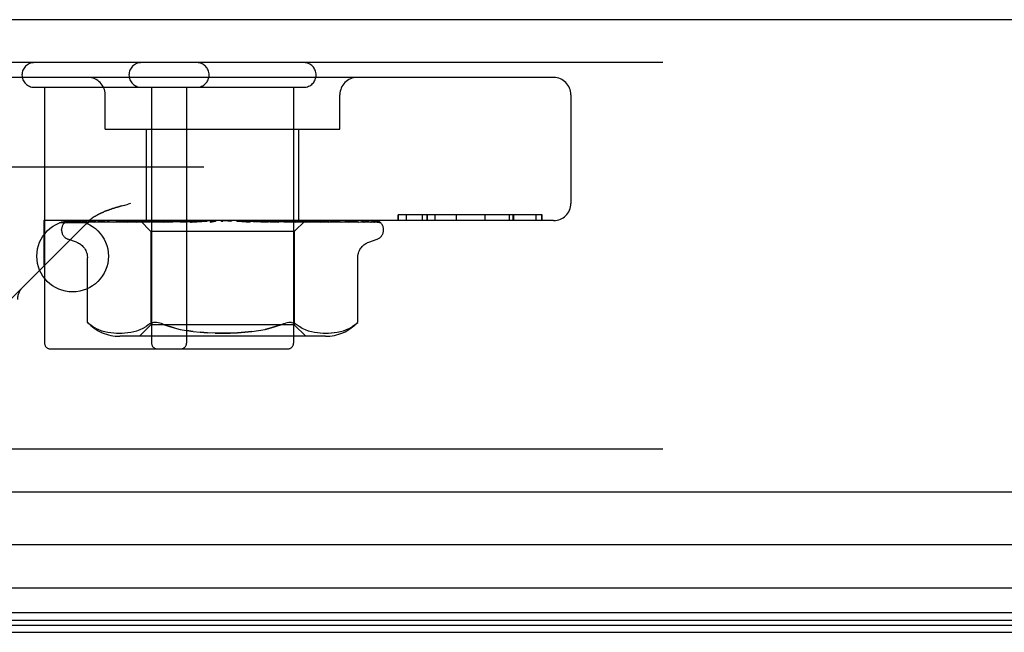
# Model space of a CAD drawing. Header units: inches. Extents: x 0 to 262, y 0 to 169.
# Tile 22 of 256: x 47.4 to 49.12, y 31.42 to 32.49. Entities that reach past the tile are written whole.
import ezdxf

# ---------------------------------------------------------------- set-up
doc = ezdxf.new("R2010")
doc.units = ezdxf.units.IN
doc.header["$LTSCALE"] = 14.384615
doc.header["$MEASUREMENT"] = 0
doc.linetypes.add('HIDDEN', pattern=[0.2, 0.1, -0.1])
doc.layers.get('0').update_dxf_attribs({"linetype": 'CONTINUOUS'})
doc.layers.add('DEFAULT_2', color=8, linetype='HIDDEN')
doc.layers.add('LEFTHAND_DOOR_ASSEMBLY', color=7, linetype='CONTINUOUS')

msp = doc.modelspace()

# ---------------------------------------------------------------- linework, layer by layer
at = {"color": 7, "linetype": 'Continuous'}
msp.add_line((46.5887, 31.4202), (115.0887, 31.4202), dxfattribs=at)
at = {"layer": 'DEFAULT_2', "color": 8, "linetype": 'HIDDEN'}
msp.add_line((79.3697, 32.2327), (46.4062, 32.2327), dxfattribs=at)
at = {"layer": 'LEFTHAND_DOOR_ASSEMBLY', "color": 3, "linetype": 'Continuous'}
for p, q in [((80.1719, 32.4902), (45.6294, 32.4902)), ((80.1719, 31.6652), (45.6294, 31.6652))]:
    msp.add_line(p, q, dxfattribs=at)
at = {"layer": 'LEFTHAND_DOOR_ASSEMBLY', "color": 8, "linetype": 'HIDDEN'}
for p, q in [((80.1719, 32.4152), (45.6294, 32.4152)), ((48.3349, 32.3892), (47.1779, 32.3892)), ((47.4274, 32.3722), (47.8984, 32.3722)), ((47.4454, 32.3722), (47.4454, 31.9252)), ((47.6324, 32.3722), (47.6324, 31.9252)), ((47.6934, 32.3722), (47.6934, 31.9252)), ((47.8804, 32.3722), (47.8804, 31.9252)), ((47.5514, 32.2992), (47.5514, 32.3592)), ((47.9614, 32.2992), (47.9614, 32.3592)), ((48.3649, 32.3592), (48.3649, 32.1692)), ((47.5514, 32.2992), (47.9614, 32.2992)), ((47.6234, 32.1392), (47.6234, 32.2992)), ((47.8894, 32.1392), (47.8894, 32.2992)), ((47.5799, 32.1649), (47.5875, 32.167)), ((47.5836, 32.1659), (47.5916, 32.1681)), ((47.5958, 32.1692), (47.5916, 32.1681)), ((47.3442, 31.96), (47.5227, 32.1385)), ((47.4439, 32.1392), (47.4439, 32.0597)), ((48.3349, 32.1392), (47.4439, 32.1392)), ((47.484, 32.1366), (47.6131, 32.1384)), ((47.4871, 32.1366), (47.6145, 32.1384)), ((47.4908, 32.1366), (47.6169, 32.1384)), ((47.4999, 32.1366), (47.6209, 32.1384)), ((47.5066, 32.1365), (47.5072, 32.1366)), ((47.5072, 32.1366), (47.6258, 32.1384)), ((47.522, 32.1366), (47.6323, 32.1384)), ((47.5382, 32.1373), (47.5324, 32.1366)), ((47.5324, 32.1366), (47.5326, 32.1366)), ((47.5326, 32.1366), (47.6394, 32.1384)), ((47.5538, 32.1392), (47.5484, 32.1386)), ((47.5525, 32.1366), (47.6482, 32.1384)), ((47.5529, 32.1366), (47.5525, 32.1366)), ((47.5661, 32.1366), (47.6573, 32.1384)), ((47.5662, 32.1366), (47.5661, 32.1366)), ((47.5731, 32.1373), (47.5662, 32.1366)), ((47.581, 32.1382), (47.5731, 32.1373)), ((47.5905, 32.1366), (47.668, 32.1384)), ((47.6065, 32.1366), (47.6787, 32.1384)), ((47.6068, 32.1366), (47.6065, 32.1366)), ((47.6234, 32.1382), (47.6068, 32.1366)), ((47.6122, 32.1392), (47.6312, 32.1202)), ((47.6122, 32.1392), (47.6131, 32.1384)), ((47.6145, 32.1384), (47.6144, 32.1384)), ((47.6169, 32.1384), (47.617, 32.1384)), ((47.6174, 32.1392), (47.6207, 32.1384)), ((47.6209, 32.1384), (47.6207, 32.1384)), ((47.6343, 32.1392), (47.6234, 32.1382)), ((47.6258, 32.1384), (47.626, 32.1384)), ((47.6293, 32.1392), (47.626, 32.1384)), ((47.6272, 32.1392), (47.632, 32.1384)), ((47.6323, 32.1384), (47.632, 32.1384)), ((47.6345, 32.1366), (47.6911, 32.1384)), ((47.6394, 32.1384), (47.6397, 32.1384)), ((47.6445, 32.1392), (47.6397, 32.1384)), ((47.6416, 32.1392), (47.6478, 32.1384)), ((47.6482, 32.1384), (47.6478, 32.1384)), ((47.6524, 32.1366), (47.703, 32.1384)), ((47.6527, 32.1366), (47.6524, 32.1366)), ((47.6819, 32.1392), (47.6527, 32.1366)), ((47.6573, 32.1384), (47.6576, 32.1384)), ((47.6637, 32.1392), (47.6576, 32.1384)), ((47.6602, 32.1392), (47.6675, 32.1384)), ((47.668, 32.1384), (47.6675, 32.1384)), ((47.6787, 32.1384), (47.6791, 32.1384)), ((47.6863, 32.1392), (47.6791, 32.1384)), ((47.6823, 32.1392), (47.6904, 32.1384)), ((47.683, 32.1366), (47.7166, 32.1384)), ((47.6911, 32.1384), (47.6904, 32.1384)), ((47.7022, 32.1366), (47.7294, 32.1384)), ((47.7022, 32.1366), (47.7023, 32.1366)), ((47.7023, 32.1366), (47.7322, 32.1392)), ((47.703, 32.1384), (47.7033, 32.1384)), ((47.7114, 32.1392), (47.7033, 32.1384)), ((47.7071, 32.1392), (47.7157, 32.1384)), ((47.7166, 32.1384), (47.7157, 32.1384)), ((47.7294, 32.1384), (47.7295, 32.1384)), ((47.7382, 32.1392), (47.7295, 32.1384)), ((47.7336, 32.1392), (47.7425, 32.1384)), ((47.7656, 32.1392), (47.7567, 32.1384)), ((47.761, 32.1392), (47.7698, 32.1384)), ((47.7828, 32.1384), (47.8044, 32.1366)), ((47.7828, 32.1384), (47.7838, 32.1384)), ((47.7926, 32.1392), (47.7838, 32.1384)), ((47.7882, 32.1392), (47.7966, 32.1384)), ((47.7968, 32.1384), (47.7966, 32.1384)), ((47.7968, 32.1384), (47.836, 32.1366)), ((47.8357, 32.1366), (47.806, 32.1392)), ((47.8093, 32.1384), (47.8546, 32.1366)), ((47.8093, 32.1384), (47.81, 32.1384)), ((47.8184, 32.1392), (47.81, 32.1384)), ((47.8142, 32.1392), (47.8219, 32.1384)), ((47.8223, 32.1384), (47.8219, 32.1384)), ((47.8223, 32.1384), (47.884, 32.1366)), ((47.8336, 32.1384), (47.901, 32.1366)), ((47.8336, 32.1384), (47.8342, 32.1384)), ((47.8419, 32.1392), (47.8342, 32.1384)), ((47.836, 32.1366), (47.8357, 32.1366)), ((47.8382, 32.1392), (47.8449, 32.1384)), ((47.8452, 32.1384), (47.8449, 32.1384)), ((47.8452, 32.1384), (47.9273, 32.1366)), ((47.8837, 32.1366), (47.8552, 32.1392)), ((47.8552, 32.1384), (47.9422, 32.1366)), ((47.8552, 32.1384), (47.8556, 32.1384)), ((47.8624, 32.1392), (47.8556, 32.1384)), ((47.8592, 32.1392), (47.8647, 32.1384)), ((47.865, 32.1384), (47.8647, 32.1384)), ((47.865, 32.1384), (47.9644, 32.1366)), ((47.8731, 32.1384), (47.9766, 32.1366)), ((47.8731, 32.1384), (47.8735, 32.1384)), ((47.879, 32.1392), (47.8735, 32.1384)), ((47.8765, 32.1392), (47.8805, 32.1384)), ((47.8807, 32.1384), (47.8805, 32.1384)), ((47.8808, 32.1384), (47.8807, 32.1384)), ((47.8808, 32.1384), (47.994, 32.1366)), ((47.9005, 32.139), (47.8817, 32.1202)), ((47.884, 32.1366), (47.8837, 32.1366)), ((47.8868, 32.1384), (48.003, 32.1366)), ((47.8868, 32.1384), (47.887, 32.1384)), ((47.8912, 32.1392), (47.887, 32.1384)), ((47.8895, 32.1392), (47.8919, 32.1384)), ((47.8921, 32.1384), (47.8919, 32.1384)), ((47.8921, 32.1384), (48.015, 32.1366)), ((47.8958, 32.1384), (48.0206, 32.1366)), ((47.8958, 32.1384), (47.8959, 32.1384)), ((47.8985, 32.1392), (47.8959, 32.1384)), ((47.8985, 32.1384), (47.8984, 32.1384)), ((47.8985, 32.1384), (48.0267, 32.1366)), ((47.8997, 32.1384), (47.8998, 32.1384)), ((47.8997, 32.1384), (48.0285, 32.1366)), ((47.9005, 32.139), (47.8998, 32.1384)), ((47.9006, 32.1392), (47.9005, 32.139)), ((47.9113, 32.1382), (47.9008, 32.1392)), ((47.9273, 32.1366), (47.9271, 32.1366)), ((47.947, 32.1386), (47.9412, 32.1392)), ((47.9544, 32.1378), (47.947, 32.1386)), ((47.9766, 32.1366), (47.9767, 32.1366)), ((47.994, 32.1366), (47.9944, 32.1365)), ((48.003, 32.1366), (48.0037, 32.1365)), ((48.015, 32.1366), (48.0159, 32.1365)), ((48.0633, 32.1492), (48.0633, 32.1392)), ((48.315, 32.1492), (48.0633, 32.1492)), ((48.0634, 32.1392), (48.0634, 32.1492)), ((48.0779, 32.1392), (48.0779, 32.1492)), ((48.1055, 32.1392), (48.1055, 32.1492)), ((48.1135, 32.1492), (48.1135, 32.1392)), ((48.114, 32.1492), (48.114, 32.1392)), ((48.1277, 32.1392), (48.1277, 32.1492)), ((48.1652, 32.1392), (48.1652, 32.1492)), ((48.1653, 32.1392), (48.1653, 32.1492)), ((48.2151, 32.1392), (48.2151, 32.1492)), ((48.2155, 32.1392), (48.2155, 32.1492)), ((48.258, 32.1392), (48.258, 32.1492)), ((48.2641, 32.1392), (48.2641, 32.1492)), ((48.2654, 32.1392), (48.2654, 32.1492)), ((48.3041, 32.1392), (48.3041, 32.1492)), ((48.3142, 32.1392), (48.3142, 32.1492)), ((48.315, 32.1392), (48.315, 32.1492)), ((47.4752, 32.1227), (47.4752, 32.1235)), ((47.4794, 32.1344), (47.4795, 32.1345)), ((47.6312, 32.1202), (47.6312, 31.9572)), ((47.8817, 32.1202), (47.6312, 32.1202)), ((47.8817, 32.1202), (47.8817, 31.9572)), ((48.0288, 32.1361), (48.0289, 32.1361)), ((48.0377, 32.1227), (48.0377, 32.1235)), ((47.5012, 32.1016), (47.4861, 32.1071)), ((48.0117, 32.1016), (48.0267, 32.1071)), ((47.5204, 31.9616), (47.5204, 32.0741)), ((47.9925, 31.9616), (47.9925, 32.0741)), ((47.5204, 31.9616), (47.5209, 31.961)), ((47.5214, 31.9606), (47.5207, 31.9612)), ((47.5343, 31.9514), (47.5397, 31.9489)), ((47.5397, 31.9489), (47.5452, 31.9469)), ((47.6068, 31.9469), (47.6123, 31.949)), ((47.6312, 31.9572), (47.6112, 31.9372)), ((47.6123, 31.9489), (47.6177, 31.9515)), ((47.6177, 31.9514), (47.6228, 31.9545)), ((47.6277, 31.9581), (47.6228, 31.9545)), ((47.8817, 31.9572), (47.6312, 31.9572)), ((47.6716, 31.9518), (47.6619, 31.9548)), ((47.8769, 31.9614), (47.8791, 31.961)), ((47.8817, 31.9572), (47.9017, 31.9372)), ((47.8951, 31.9515), (47.9005, 31.9489)), ((47.9005, 31.949), (47.906, 31.9469)), ((47.9677, 31.9469), (47.9732, 31.9489)), ((47.9731, 31.9489), (47.9785, 31.9514)), ((47.9886, 31.9581), (47.9836, 31.9545)), ((47.9898, 31.9592), (47.9886, 31.9581)), ((47.9915, 31.9607), (47.9908, 31.96)), ((47.9925, 31.9616), (47.9924, 31.9615)), ((47.5451, 31.947), (47.5506, 31.9454)), ((47.5505, 31.9455), (47.556, 31.9443)), ((47.5559, 31.9444), (47.5613, 31.9436)), ((47.5611, 31.9436), (47.5664, 31.9431)), ((47.5663, 31.9431), (47.5713, 31.9428)), ((47.5712, 31.9428), (47.5762, 31.9427)), ((47.5761, 31.9427), (47.581, 31.9428)), ((47.936, 31.9372), (47.5768, 31.9372)), ((47.5809, 31.9428), (47.5858, 31.9431)), ((47.5857, 31.9431), (47.5908, 31.9436)), ((47.5907, 31.9436), (47.5959, 31.9443)), ((47.5959, 31.9443), (47.6013, 31.9454)), ((47.6013, 31.9454), (47.6068, 31.9469)), ((47.7052, 31.9455), (47.6934, 31.9472)), ((47.906, 31.9469), (47.9115, 31.9454)), ((47.9115, 31.9454), (47.917, 31.9443)), ((47.9169, 31.9443), (47.9221, 31.9436)), ((47.9221, 31.9436), (47.9271, 31.9431)), ((47.927, 31.9431), (47.9319, 31.9428)), ((47.9319, 31.9428), (47.9367, 31.9427)), ((47.9366, 31.9427), (47.9416, 31.9428)), ((47.9415, 31.9428), (47.9466, 31.9431)), ((47.9464, 31.9431), (47.9517, 31.9436)), ((47.9516, 31.9436), (47.9569, 31.9444)), ((47.9568, 31.9443), (47.9623, 31.9455)), ((47.9622, 31.9454), (47.9677, 31.947)), ((47.4554, 31.9152), (47.8704, 31.9152)), ((80.1719, 31.7402), (45.6294, 31.7402))]:
    msp.add_line(p, q, dxfattribs=at)
at = {"layer": 'LEFTHAND_DOOR_ASSEMBLY', "color": 7, "linetype": 'Continuous'}
for p, q in [((47.5176, 32.1352), (47.4713, 32.1352)), ((62.9007, 31.5731), (45.6074, 31.5731)), ((45.579, 31.4979), (62.9007, 31.4979)), ((62.9007, 31.4545), (45.588, 31.4545)), ((62.9007, 31.4409), (45.5948, 31.4409)), ((62.9007, 31.4321), (45.5971, 31.4321))]:
    msp.add_line(p, q, dxfattribs=at)
at = {"layer": 'LEFTHAND_DOOR_ASSEMBLY', "color": 8, "linetype": 'HIDDEN'}
for points in [[(47.5799, 32.1649), (47.5764, 32.1639), (47.573, 32.1629), (47.5699, 32.162), (47.567, 32.1611), (47.5643, 32.1602), (47.5617, 32.1594), (47.5593, 32.1586), (47.5571, 32.1578), (47.555, 32.1571), (47.5531, 32.1563), (47.5513, 32.1556), (47.5496, 32.155), (47.5481, 32.1543), (47.5466, 32.1537), (47.5452, 32.1531), (47.5439, 32.1525), (47.5426, 32.1519), (47.5414, 32.1513), (47.5402, 32.1507), (47.5391, 32.1501), (47.5381, 32.1496), (47.537, 32.149), (47.536, 32.1485), (47.5351, 32.1479), (47.5342, 32.1473)], [(47.5439, 32.1525), (47.5452, 32.1531), (47.5466, 32.1537), (47.5481, 32.1543), (47.5496, 32.155), (47.5513, 32.1556), (47.5531, 32.1563), (47.555, 32.1571), (47.5571, 32.1578), (47.5593, 32.1586), (47.5617, 32.1594), (47.5643, 32.1602), (47.567, 32.1611), (47.5699, 32.162), (47.573, 32.1629), (47.5764, 32.1639), (47.5799, 32.1649)], [(47.4862, 32.1392), (47.4849, 32.1387), (47.4837, 32.1381), (47.4827, 32.1375), (47.4818, 32.1368), (47.4811, 32.1362), (47.4804, 32.1357), (47.48, 32.1352), (47.4796, 32.1348), (47.4794, 32.1346), (47.4794, 32.1344), (47.4794, 32.1344)], [(47.4896, 32.1392), (47.4879, 32.1388), (47.4864, 32.1383), (47.485, 32.1378), (47.4837, 32.1373), (47.4825, 32.1366), (47.4812, 32.1359), (47.4804, 32.1354)], [(47.4804, 32.1353), (47.4805, 32.1354), (47.4808, 32.1356), (47.4812, 32.1358), (47.4816, 32.136), (47.4821, 32.1362), (47.4826, 32.1364), (47.4832, 32.1365), (47.4838, 32.1366), (47.484, 32.1366)], [(47.4853, 32.1365), (47.4848, 32.1361), (47.4846, 32.136), (47.4846, 32.136), (47.4847, 32.136), (47.4849, 32.1361), (47.4852, 32.1362), (47.4856, 32.1364), (47.4861, 32.1365), (47.4867, 32.1365), (47.4871, 32.1366)], [(47.4907, 32.1392), (47.4903, 32.1391), (47.4896, 32.1388), (47.4889, 32.1385), (47.4883, 32.1382), (47.4877, 32.1379), (47.4872, 32.1376), (47.4866, 32.1373), (47.4862, 32.137), (47.4857, 32.1367), (47.4853, 32.1365)], [(47.5022, 32.1392), (47.5005, 32.1389), (47.4984, 32.1385), (47.4963, 32.1381), (47.4944, 32.1376), (47.4925, 32.1372), (47.4907, 32.1367), (47.4894, 32.1364)], [(47.4894, 32.1364), (47.4897, 32.1364), (47.4902, 32.1365), (47.4908, 32.1366)], [(47.4988, 32.1364), (47.4987, 32.1364), (47.4987, 32.1364), (47.4989, 32.1364), (47.4992, 32.1365), (47.4996, 32.1366), (47.4999, 32.1366)], [(47.5003, 32.1372), (47.4994, 32.1367), (47.4991, 32.1366), (47.4989, 32.1364), (47.4988, 32.1364)], [(47.5047, 32.1392), (47.5041, 32.139), (47.5034, 32.1387), (47.5027, 32.1384), (47.5021, 32.1381), (47.5014, 32.1378), (47.5009, 32.1375), (47.5003, 32.1372)], [(47.5238, 32.1392), (47.522, 32.139), (47.5192, 32.1386), (47.5164, 32.1382), (47.5137, 32.1377), (47.5111, 32.1373), (47.5084, 32.1368), (47.5066, 32.1365)], [(47.5219, 32.1366), (47.5218, 32.1366), (47.5216, 32.1365), (47.5216, 32.1365), (47.5218, 32.1366), (47.522, 32.1366)], [(47.5243, 32.1377), (47.523, 32.1371), (47.5225, 32.1369), (47.5221, 32.1367), (47.5219, 32.1366)], [(47.5227, 32.1385), (47.5233, 32.1391), (47.524, 32.1398), (47.5247, 32.1404), (47.5254, 32.141), (47.5261, 32.1416), (47.5268, 32.1422), (47.5276, 32.1428), (47.5283, 32.1434), (47.5291, 32.144), (47.5299, 32.1445), (47.5307, 32.1451), (47.5315, 32.1457), (47.5324, 32.1462), (47.5333, 32.1468), (47.5342, 32.1473)], [(47.5333, 32.1468), (47.5324, 32.1462), (47.5315, 32.1457), (47.5307, 32.1451), (47.5299, 32.1445), (47.5291, 32.144), (47.5283, 32.1434), (47.5276, 32.1428), (47.5268, 32.1422), (47.5261, 32.1416), (47.5254, 32.141), (47.5247, 32.1404), (47.524, 32.1398)], [(47.5278, 32.1392), (47.5276, 32.1391), (47.5267, 32.1388), (47.5258, 32.1384), (47.525, 32.1381), (47.5243, 32.1377)], [(47.536, 32.1485), (47.537, 32.149), (47.5381, 32.1496), (47.5391, 32.1501), (47.5402, 32.1507), (47.5414, 32.1513), (47.5426, 32.1519)], [(47.5484, 32.1386), (47.545, 32.1382), (47.5382, 32.1373)], [(47.5553, 32.1376), (47.5547, 32.1373), (47.5541, 32.1371), (47.5535, 32.1368), (47.5531, 32.1367), (47.5529, 32.1366)], [(47.5591, 32.1392), (47.5585, 32.139), (47.5576, 32.1386), (47.5568, 32.1383), (47.5553, 32.1376)], [(47.5911, 32.1392), (47.5888, 32.139), (47.581, 32.1382)], [(47.5954, 32.1384), (47.594, 32.1377), (47.5933, 32.1374), (47.5927, 32.1372), (47.5921, 32.1369), (47.5915, 32.1368), (47.5911, 32.1366), (47.5907, 32.1366), (47.5905, 32.1366)], [(47.5974, 32.1392), (47.597, 32.139), (47.5962, 32.1387), (47.5954, 32.1384)], [(47.6126, 32.1392), (47.613, 32.139), (47.6134, 32.1388), (47.6139, 32.1386), (47.6144, 32.1384)], [(47.6131, 32.1392), (47.613, 32.139), (47.613, 32.1388), (47.613, 32.1386), (47.6131, 32.1384)], [(47.6141, 32.1392), (47.6143, 32.1389), (47.6144, 32.1387), (47.6145, 32.1386), (47.6145, 32.1385), (47.6145, 32.1384), (47.6145, 32.1384)], [(47.6155, 32.1392), (47.6159, 32.1389), (47.6162, 32.1387), (47.6165, 32.1386), (47.6167, 32.1385), (47.6169, 32.1384), (47.6169, 32.1384)], [(47.6187, 32.1392), (47.6182, 32.139), (47.6178, 32.1388), (47.6174, 32.1386), (47.617, 32.1384)], [(47.6212, 32.1392), (47.6213, 32.1389), (47.6213, 32.1387), (47.6212, 32.1386), (47.6211, 32.1385), (47.6209, 32.1384)], [(47.6238, 32.1392), (47.6243, 32.1389), (47.6248, 32.1387), (47.6251, 32.1386), (47.6255, 32.1385), (47.6258, 32.1384), (47.6258, 32.1384)], [(47.6332, 32.1392), (47.6331, 32.1389), (47.633, 32.1387), (47.6329, 32.1386), (47.6326, 32.1385), (47.6323, 32.1384)], [(47.6414, 32.1392), (47.6406, 32.1388), (47.6398, 32.1385), (47.6391, 32.1382), (47.6384, 32.1378), (47.6377, 32.1375), (47.637, 32.1372), (47.6363, 32.1369), (47.6356, 32.1367), (47.6351, 32.1366), (47.6346, 32.1366), (47.6345, 32.1366)], [(47.637, 32.1392), (47.6375, 32.1389), (47.6381, 32.1387), (47.6385, 32.1386), (47.639, 32.1385), (47.6394, 32.1384), (47.6394, 32.1384)], [(47.6496, 32.1392), (47.6494, 32.1389), (47.6492, 32.1387), (47.6489, 32.1386), (47.6486, 32.1385), (47.6482, 32.1384)], [(47.6545, 32.1392), (47.6551, 32.1389), (47.6556, 32.1387), (47.6562, 32.1386), (47.6567, 32.1385), (47.6572, 32.1384), (47.6573, 32.1384)], [(47.6699, 32.1392), (47.6696, 32.1389), (47.6693, 32.1387), (47.6689, 32.1386), (47.6685, 32.1385), (47.668, 32.1384)], [(47.6756, 32.1392), (47.6763, 32.1389), (47.6769, 32.1387), (47.6775, 32.1386), (47.678, 32.1385), (47.6786, 32.1384), (47.6787, 32.1384)], [(47.6874, 32.1381), (47.6868, 32.1378), (47.6862, 32.1375), (47.6855, 32.1372), (47.6849, 32.137), (47.6842, 32.1368), (47.6835, 32.1366), (47.683, 32.1366)], [(47.6893, 32.1392), (47.6891, 32.1391), (47.6885, 32.1388), (47.6874, 32.1381)], [(47.6933, 32.1392), (47.6929, 32.1389), (47.6925, 32.1387), (47.692, 32.1386), (47.6915, 32.1385), (47.6911, 32.1384)], [(47.6992, 32.1384), (47.699, 32.1384), (47.6988, 32.1383), (47.6988, 32.1382), (47.6987, 32.1381), (47.6988, 32.1379), (47.6989, 32.1377), (47.6991, 32.1375), (47.6993, 32.1372), (47.6997, 32.137), (47.7001, 32.1368), (47.7006, 32.1367), (47.7011, 32.1366), (47.7017, 32.1366), (47.7022, 32.1366)], [(47.6997, 32.1392), (47.7003, 32.1389), (47.701, 32.1387), (47.7016, 32.1386), (47.7022, 32.1385), (47.7028, 32.1384), (47.703, 32.1384)], [(47.719, 32.1392), (47.7185, 32.1389), (47.718, 32.1387), (47.7175, 32.1386), (47.7169, 32.1385), (47.7166, 32.1384)], [(47.7258, 32.1392), (47.7264, 32.1389), (47.7271, 32.1387), (47.7277, 32.1386), (47.7283, 32.1385), (47.7289, 32.1384), (47.7294, 32.1384)], [(47.7384, 32.1384), (47.7382, 32.1383), (47.7379, 32.1381), (47.7376, 32.1379), (47.7373, 32.1377), (47.7369, 32.1374), (47.7365, 32.1372), (47.7359, 32.137), (47.7353, 32.1368), (47.7348, 32.1367)], [(47.7349, 32.1367), (47.7364, 32.137), (47.7381, 32.1374), (47.7397, 32.1377), (47.7412, 32.138), (47.7428, 32.1383), (47.7441, 32.1385)], [(47.7395, 32.1392), (47.7393, 32.1391), (47.739, 32.1389), (47.7388, 32.1387), (47.7384, 32.1384)], [(47.7441, 32.1385), (47.7437, 32.1385), (47.7431, 32.1384), (47.7425, 32.1384)], [(47.746, 32.1392), (47.7455, 32.1389), (47.7449, 32.1387), (47.7443, 32.1386), (47.7441, 32.1385)], [(47.7531, 32.1392), (47.7536, 32.1389), (47.7542, 32.1387), (47.7548, 32.1386), (47.7555, 32.1385), (47.7561, 32.1384), (47.7567, 32.1384)], [(47.7734, 32.1392), (47.7729, 32.1389), (47.7723, 32.1387), (47.7716, 32.1386), (47.771, 32.1385), (47.7704, 32.1384), (47.7698, 32.1384)], [(47.7804, 32.1392), (47.7809, 32.1389), (47.7815, 32.1387), (47.782, 32.1386), (47.7826, 32.1385), (47.7828, 32.1384)], [(47.8002, 32.1392), (47.7996, 32.1389), (47.799, 32.1387), (47.7984, 32.1386), (47.7978, 32.1385), (47.7972, 32.1384), (47.7968, 32.1384)], [(47.7993, 32.1388), (47.7989, 32.1391), (47.7986, 32.1392)], [(47.8044, 32.1366), (47.8037, 32.1367), (47.803, 32.1368), (47.8024, 32.1371), (47.8017, 32.1373), (47.8012, 32.1376), (47.8007, 32.1379), (47.8002, 32.1382), (47.7993, 32.1388)], [(47.8069, 32.1392), (47.8073, 32.1389), (47.8078, 32.1387), (47.8083, 32.1386), (47.8089, 32.1385), (47.8093, 32.1384)], [(47.8255, 32.1392), (47.8248, 32.1389), (47.8242, 32.1387), (47.8236, 32.1386), (47.823, 32.1385), (47.8225, 32.1384), (47.8223, 32.1384)], [(47.8316, 32.1392), (47.8319, 32.1389), (47.8323, 32.1387), (47.8327, 32.1386), (47.8332, 32.1385), (47.8336, 32.1384)], [(47.8482, 32.1392), (47.8476, 32.1389), (47.847, 32.1387), (47.8464, 32.1386), (47.8459, 32.1385), (47.8454, 32.1384), (47.8452, 32.1384)], [(47.8546, 32.1366), (47.8545, 32.1366), (47.8539, 32.1366), (47.8533, 32.1368), (47.8526, 32.137), (47.8519, 32.1373), (47.8512, 32.1376), (47.8505, 32.1379), (47.8499, 32.1382), (47.8492, 32.1385), (47.8486, 32.1389), (47.848, 32.1392), (47.8479, 32.1392)], [(47.8535, 32.1392), (47.8537, 32.1389), (47.854, 32.1387), (47.8544, 32.1386), (47.8547, 32.1385), (47.8552, 32.1384)], [(47.8676, 32.1392), (47.867, 32.1389), (47.8665, 32.1387), (47.866, 32.1386), (47.8655, 32.1385), (47.8651, 32.1384), (47.865, 32.1384)], [(47.872, 32.1392), (47.8721, 32.1389), (47.8722, 32.1387), (47.8725, 32.1386), (47.8727, 32.1385), (47.8731, 32.1384)], [(47.883, 32.1392), (47.8825, 32.139), (47.8821, 32.1387), (47.8817, 32.1386), (47.8813, 32.1385), (47.881, 32.1384), (47.8808, 32.1384)], [(47.8862, 32.1392), (47.8862, 32.1389), (47.8863, 32.1387), (47.8864, 32.1386), (47.8865, 32.1385), (47.8868, 32.1384)], [(47.8938, 32.1392), (47.8934, 32.1389), (47.893, 32.1387), (47.8926, 32.1386), (47.8923, 32.1385), (47.8921, 32.1384), (47.8921, 32.1384)], [(47.901, 32.1366), (47.9007, 32.1366), (47.9002, 32.1367), (47.8996, 32.1368), (47.8989, 32.1371), (47.8982, 32.1374), (47.8974, 32.1377), (47.8966, 32.1381), (47.8958, 32.1384), (47.895, 32.1388), (47.8942, 32.1391), (47.8941, 32.1392)], [(47.8958, 32.1392), (47.8957, 32.1389), (47.8956, 32.1387), (47.8956, 32.1386), (47.8956, 32.1385), (47.8958, 32.1384)], [(47.8976, 32.1392), (47.8979, 32.139), (47.8981, 32.1388), (47.8983, 32.1386), (47.8984, 32.1384)], [(47.8996, 32.1392), (47.8993, 32.1389), (47.899, 32.1387), (47.8988, 32.1386), (47.8986, 32.1385), (47.8985, 32.1384), (47.8985, 32.1384)], [(47.9003, 32.1392), (47.9001, 32.1389), (47.8999, 32.1387), (47.8998, 32.1386), (47.8997, 32.1385), (47.8997, 32.1384), (47.8997, 32.1384)], [(47.9271, 32.1366), (47.924, 32.1369), (47.9113, 32.1382)], [(47.9375, 32.1384), (47.9367, 32.1387), (47.9359, 32.139), (47.9354, 32.1392)], [(47.9422, 32.1366), (47.942, 32.1366), (47.9417, 32.1366), (47.9413, 32.1367), (47.9408, 32.1369), (47.9403, 32.1371), (47.9396, 32.1374), (47.9389, 32.1377), (47.9375, 32.1384)], [(47.9644, 32.1366), (47.9618, 32.1369), (47.9544, 32.1378)], [(47.9731, 32.1381), (47.9723, 32.1384), (47.9715, 32.1388), (47.9706, 32.1391), (47.9703, 32.1392)], [(47.9767, 32.1366), (47.9767, 32.1366), (47.9767, 32.1366), (47.9766, 32.1366), (47.9764, 32.1366), (47.976, 32.1368), (47.9756, 32.137), (47.975, 32.1372), (47.9744, 32.1375), (47.9731, 32.1381)], [(47.9944, 32.1365), (47.9922, 32.1369), (47.9892, 32.1373), (47.9862, 32.1378), (47.9831, 32.1382), (47.9801, 32.1386), (47.977, 32.139), (47.975, 32.1392)], [(48.0027, 32.1369), (48.0016, 32.1375), (48.001, 32.1378), (48.0003, 32.1381), (47.9996, 32.1384), (47.9988, 32.1388), (47.998, 32.1391), (47.9976, 32.1392)], [(48.0159, 32.1365), (48.0144, 32.1368), (48.0122, 32.1373), (48.0099, 32.1377), (48.0075, 32.1381), (48.0051, 32.1385), (48.0027, 32.1389), (48.0009, 32.1392)], [(48.0037, 32.1365), (48.0037, 32.1365), (48.0037, 32.1365), (48.0035, 32.1366), (48.0032, 32.1367), (48.0027, 32.1369)], [(48.0211, 32.1369), (48.0206, 32.1372), (48.0202, 32.1374), (48.0197, 32.1377), (48.0192, 32.138), (48.0186, 32.1382), (48.018, 32.1385), (48.0174, 32.1388), (48.0168, 32.139), (48.0163, 32.1392)], [(48.0288, 32.1361), (48.0279, 32.1365), (48.0265, 32.137), (48.025, 32.1375), (48.0235, 32.1379), (48.0218, 32.1384), (48.0202, 32.1388), (48.0184, 32.1392), (48.0181, 32.1392)], [(48.0206, 32.1366), (48.021, 32.1365), (48.0215, 32.1365), (48.0219, 32.1364), (48.0221, 32.1363), (48.0223, 32.1362), (48.0223, 32.1362)], [(48.0223, 32.1362), (48.0223, 32.1362), (48.0222, 32.1363), (48.022, 32.1364), (48.0218, 32.1365), (48.0211, 32.1369)], [(48.0316, 32.1358), (48.0313, 32.136), (48.031, 32.1362), (48.0306, 32.1365), (48.0302, 32.1368), (48.0298, 32.1371), (48.0293, 32.1374), (48.0288, 32.1377), (48.0283, 32.138), (48.0277, 32.1383), (48.0271, 32.1386), (48.0264, 32.1389), (48.0257, 32.1392), (48.0256, 32.1392)], [(48.0314, 32.1366), (48.0301, 32.1375), (48.0289, 32.1381), (48.0277, 32.1386), (48.0264, 32.1391), (48.0261, 32.1392)], [(48.0267, 32.1366), (48.0273, 32.1365), (48.0279, 32.1364), (48.0284, 32.1363), (48.0288, 32.1361)], [(48.0285, 32.1366), (48.0288, 32.1366), (48.0293, 32.1365), (48.0297, 32.1364), (48.0302, 32.1363), (48.0306, 32.1362), (48.0309, 32.136), (48.0313, 32.1359), (48.0316, 32.1357), (48.0318, 32.1356), (48.0319, 32.1355)], [(48.0319, 32.1355), (48.0319, 32.1355), (48.032, 32.1354), (48.0319, 32.1355), (48.0316, 32.1358)], [(47.5012, 32.1016), (47.503, 32.1009), (47.5046, 32.1001), (47.5063, 32.0991), (47.5079, 32.0981), (47.5095, 32.0969), (47.511, 32.0956), (47.5124, 32.0942), (47.5138, 32.0926), (47.5151, 32.0909), (47.5163, 32.089), (47.5174, 32.0871), (47.5183, 32.0849), (47.5191, 32.0827), (47.5197, 32.0804), (47.5201, 32.0779), (47.5203, 32.0754), (47.5204, 32.0742)], [(47.9925, 32.0742), (47.9925, 32.0754), (47.9927, 32.0779), (47.9931, 32.0804), (47.9937, 32.0827), (47.9945, 32.0849), (47.9955, 32.0871), (47.9965, 32.089), (47.9977, 32.0909), (47.999, 32.0926), (48.0004, 32.0942), (48.0019, 32.0956), (48.0034, 32.0969), (48.0049, 32.0981), (48.0066, 32.0991), (48.0082, 32.1001), (48.0099, 32.1009), (48.0117, 32.1016)], [(47.5205, 31.9614), (47.5204, 31.9615), (47.5204, 31.9616)], [(47.5214, 31.9606), (47.522, 31.9601), (47.5226, 31.9595), (47.5243, 31.9581)], [(47.5229, 31.9592), (47.5224, 31.9598), (47.5218, 31.9602)], [(47.5344, 31.9514), (47.5292, 31.9545), (47.5243, 31.9581)], [(47.6277, 31.9581), (47.6295, 31.9594), (47.6315, 31.9604), (47.6337, 31.961)], [(47.653, 31.9581), (47.6497, 31.9594), (47.6466, 31.9604), (47.6437, 31.961), (47.6409, 31.9614), (47.6384, 31.9616), (47.636, 31.9614), (47.6337, 31.961)], [(47.653, 31.9581), (47.6619, 31.9548), (47.6716, 31.9518), (47.6822, 31.9493), (47.6934, 31.9472), (47.7052, 31.9455), (47.7175, 31.9442), (47.7303, 31.9434)], [(47.7432, 31.9429), (47.7564, 31.9427), (47.7696, 31.9429), (47.7826, 31.9434), (47.7953, 31.9442), (47.8076, 31.9455), (47.8194, 31.9472), (47.8307, 31.9493), (47.8412, 31.9518), (47.8509, 31.9548), (47.8599, 31.9581)], [(47.8599, 31.9581), (47.8509, 31.9548), (47.8412, 31.9518), (47.8306, 31.9493)], [(47.8599, 31.9581), (47.8632, 31.9594), (47.8663, 31.9604)], [(47.8769, 31.9614), (47.8744, 31.9616), (47.8719, 31.9614), (47.8692, 31.961), (47.8663, 31.9604)], [(47.8851, 31.9581), (47.8833, 31.9594), (47.8813, 31.9604), (47.8791, 31.961)], [(47.8951, 31.9514), (47.89, 31.9545), (47.8851, 31.9581)], [(47.9785, 31.9514), (47.9836, 31.9545), (47.9886, 31.9581)], [(47.9886, 31.9581), (47.9898, 31.9592), (47.9908, 31.96), (47.9915, 31.9607), (47.9921, 31.9612), (47.9924, 31.9615)], [(47.8076, 31.9455), (47.7953, 31.9442), (47.7826, 31.9434), (47.7696, 31.9429), (47.7564, 31.9427), (47.7433, 31.9429), (47.7303, 31.9434), (47.7175, 31.9442)]]:
    msp.add_lwpolyline(points, dxfattribs=at)
at = {"layer": 'LEFTHAND_DOOR_ASSEMBLY', "color": 3, "linetype": 'Continuous'}
msp.add_circle((47.4944, 32.0772), 0.0625, dxfattribs=at)
at = {"layer": 'LEFTHAND_DOOR_ASSEMBLY', "color": 8, "linetype": 'HIDDEN'}
for centre, radius, start, end in [((47.4274, 32.3937), 0.0215, 90, 270), ((47.6144, 32.3937), 0.0215, 90, 270), ((47.7114, 32.3937), 0.0215, 270, 90), ((47.8984, 32.3937), 0.0215, 270, 90), ((47.5214, 32.3592), 0.03, 0, 90), ((47.9914, 32.3592), 0.03, 90, 180), ((48.3349, 32.3592), 0.03, 0, 90), ((48.3349, 32.1692), 0.03, 270, 360), ((47.4918, 32.1235), 0.0167, 109.9484, 180), ((47.5358, 32.1092), 0.03, 90, 135), ((48.021, 32.1235), 0.0167, 0, 51.3782), ((47.4918, 32.1227), 0.0167, 180, 250), ((48.021, 32.1227), 0.0167, 290, 360), ((47.4279, 32.0013), 0.03, 135, 180), ((47.5768, 32.0148), 0.0776, 223.3008, 270), ((47.936, 32.0148), 0.0776, 270, 316.6992), ((47.4554, 31.9252), 0.01, 180, 270), ((47.6424, 31.9252), 0.01, 180, 270), ((47.6834, 31.9252), 0.01, 270, 360), ((47.8704, 31.9252), 0.01, 270, 360)]:
    msp.add_arc(centre, radius, start, end, dxfattribs=at)

doc.saveas('drawing.dxf')
